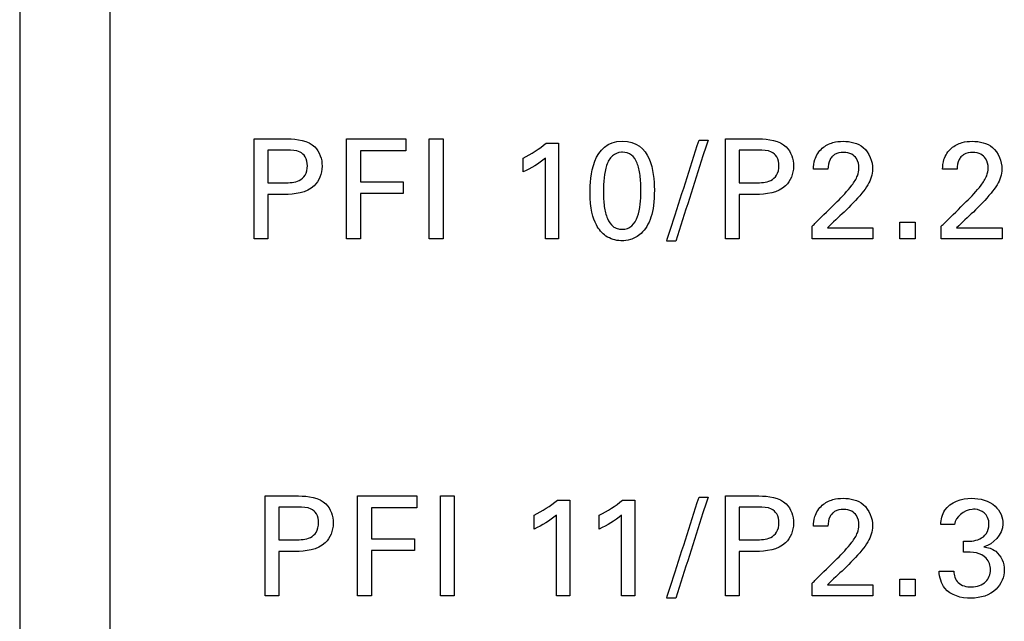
# Model space of a CAD drawing. Header units: inches. Extents: x 0 to 34, y 0 to 22.
# Tile 47 of 111: x 12.612 to 13.156, y 12.361 to 12.693. Entities that reach past the tile are written whole.
import ezdxf

# ---------------------------------------------------------------- set-up
doc = ezdxf.new("R2010")
doc.units = ezdxf.units.IN
doc.header["$LTSCALE"] = 1.87
doc.header["$MEASUREMENT"] = 0
doc.layers.add('DATUMCURVES', color=7, linetype='CONTINUOUS')

msp = doc.modelspace()

# ---------------------------------------------------------------- linework, layer by layer
at = {"layer": 'DATUMCURVES', "color": 40, "linetype": 'CONTINUOUS'}
for points, knots in [([(12.66246, 9.59732, 0.8645), (12.66246, 10.02273, 0.8645), (12.66246, 12.74535, 0.8645), (12.66246, 15.46797, 0.8645), (12.66246, 17.76518, 0.8645)], [0, 0, 0, 0, 0.15625, 1, 1, 1, 1]), ([(12.61246, 14.22296, 0.8645), (12.61246, 13.98204, 0.8645), (12.61246, 12.44016, 0.8645), (12.61246, 10.89828, 0.8645), (12.61246, 9.59732, 0.8645)], [0, 0, 0, 0, 0.15625, 1, 1, 1, 1]), ([(12.74187, 12.62707, 0.8645), (12.74283, 12.62707, 0.8645), (12.74899, 12.62707, 0.8645), (12.75516, 12.62707, 0.8645), (12.76036, 12.62707, 0.8645)], [0, 0, 0, 0, 0.15625, 1, 1, 1, 1]), ([(12.74187, 12.5719, 0.8645), (12.74187, 12.57478, 0.8645), (12.74187, 12.59316, 0.8645), (12.74187, 12.61155, 0.8645), (12.74187, 12.62707, 0.8645)], [0, 0, 0, 0, 0.15625, 1, 1, 1, 1]), ([(12.76036, 12.62707, 0.8645), (12.76559, 12.62707, 0.8645), (12.77618, 12.62559, 0.8645), (12.78093, 12.61183, 0.8645), (12.77555, 12.59777, 0.8645), (12.76422, 12.59642, 0.8645), (12.75846, 12.59642, 0.8645)], [0, 0, 0, 0, 0.280014, 0.483862, 0.6913, 1, 1, 1, 1]), ([(12.79291, 12.62707, 0.8645), (12.79462, 12.62707, 0.8645), (12.80556, 12.62707, 0.8645), (12.81651, 12.62707, 0.8645), (12.82575, 12.62707, 0.8645)], [0, 0, 0, 0, 0.15625, 1, 1, 1, 1]), ([(12.79291, 12.5719, 0.8645), (12.79291, 12.57478, 0.8645), (12.79291, 12.59316, 0.8645), (12.79291, 12.61155, 0.8645), (12.79291, 12.62707, 0.8645)], [0, 0, 0, 0, 0.15625, 1, 1, 1, 1]), ([(12.83866, 12.5719, 0.8645), (12.83866, 12.57478, 0.8645), (12.83866, 12.59316, 0.8645), (12.83866, 12.61155, 0.8645), (12.83866, 12.62707, 0.8645)], [0, 0, 0, 0, 0.15625, 1, 1, 1, 1]), ([(12.84629, 12.62707, 0.8645), (12.84629, 12.62419, 0.8645), (12.84629, 12.6058, 0.8645), (12.84629, 12.58742, 0.8645), (12.84629, 12.5719, 0.8645)], [0, 0, 0, 0, 0.15625, 1, 1, 1, 1]), ([(12.94523, 12.62584, 0.8645), (12.95313, 12.62584, 0.8645), (12.962, 12.61722, 0.8645), (12.96348, 12.59597, 0.8645), (12.96169, 12.58314, 0.8645), (12.9565, 12.57462, 0.8645), (12.94956, 12.57106, 0.8645), (12.94617, 12.57083, 0.8645), (12.94467, 12.57085, 0.8645), (12.94448, 12.57085, 0.8645)], [0, 0, 0, 0, 0.150619, 0.301239, 0.491388, 0.681538, 0.829797, 0.978056, 1, 1, 1, 1]), ([(12.96975, 12.57068, 0.8645), (12.97068, 12.57358, 0.8645), (12.97664, 12.59215, 0.8645), (12.9826, 12.61071, 0.8645), (12.98762, 12.62637, 0.8645)], [0, 0, 0, 0, 0.15625, 1, 1, 1, 1]), ([(12.99259, 12.62637, 0.8645), (12.99166, 12.62347, 0.8645), (12.98572, 12.60491, 0.8645), (12.97979, 12.58635, 0.8645), (12.97478, 12.57068, 0.8645)], [0, 0, 0, 0, 0.15625, 1, 1, 1, 1]), ([(13.0022, 12.62707, 0.8645), (13.00317, 12.62707, 0.8645), (13.00933, 12.62707, 0.8645), (13.01549, 12.62707, 0.8645), (13.02069, 12.62707, 0.8645)], [0, 0, 0, 0, 0.15625, 1, 1, 1, 1]), ([(13.0022, 12.5719, 0.8645), (13.0022, 12.57478, 0.8645), (13.0022, 12.59316, 0.8645), (13.0022, 12.61155, 0.8645), (13.0022, 12.62707, 0.8645)], [0, 0, 0, 0, 0.15625, 1, 1, 1, 1]), ([(13.02069, 12.62707, 0.8645), (13.02592, 12.62707, 0.8645), (13.03651, 12.62559, 0.8645), (13.04126, 12.61183, 0.8645), (13.03588, 12.59777, 0.8645), (13.02455, 12.59642, 0.8645), (13.01878, 12.59642, 0.8645)], [0, 0, 0, 0, 0.279951, 0.483754, 0.691154, 1, 1, 1, 1]), ([(13.05079, 12.61033, 0.8645), (13.05084, 12.61211, 0.8645), (13.05126, 12.61645, 0.8645), (13.05504, 12.62223, 0.8645), (13.06115, 12.62529, 0.8645), (13.06909, 12.62621, 0.8645), (13.08003, 12.6238, 0.8645), (13.08349, 12.61467, 0.8645), (13.08349, 12.61033, 0.8645)], [0, 0, 0, 0, 0.107082, 0.258372, 0.390719, 0.503997, 0.739211, 1, 1, 1, 1]), ([(13.12213, 12.61033, 0.8645), (13.12219, 12.61211, 0.8645), (13.12261, 12.61645, 0.8645), (13.12638, 12.62223, 0.8645), (13.1325, 12.62529, 0.8645), (13.14044, 12.62621, 0.8645), (13.15138, 12.6238, 0.8645), (13.15483, 12.61467, 0.8645), (13.15483, 12.61033, 0.8645)], [0, 0, 0, 0, 0.107077, 0.258344, 0.390712, 0.504222, 0.739285, 1, 1, 1, 1]), ([(12.74952, 12.62087, 0.8645), (12.74952, 12.61993, 0.8645), (12.74952, 12.61392, 0.8645), (12.74952, 12.60791, 0.8645), (12.74952, 12.60284, 0.8645)], [0, 0, 0, 0, 0.15625, 1, 1, 1, 1]), ([(12.75861, 12.60284, 0.8645), (12.7614, 12.60284, 0.8645), (12.76586, 12.6029, 0.8645), (12.77079, 12.60701, 0.8645), (12.77165, 12.61213, 0.8645), (12.77088, 12.61713, 0.8645), (12.7665, 12.62086, 0.8645), (12.76259, 12.62087, 0.8645), (12.76021, 12.62087, 0.8645)], [0, 0, 0, 0, 0.244647, 0.369223, 0.527958, 0.67785, 0.791016, 1, 1, 1, 1]), ([(12.82575, 12.62057, 0.8645), (12.82444, 12.62057, 0.8645), (12.81609, 12.62057, 0.8645), (12.80774, 12.62057, 0.8645), (12.80069, 12.62057, 0.8645)], [0, 0, 0, 0, 0.15625, 1, 1, 1, 1]), ([(12.80069, 12.62057, 0.8645), (12.80069, 12.61967, 0.8645), (12.80069, 12.61394, 0.8645), (12.80069, 12.60822, 0.8645), (12.80069, 12.60338, 0.8645)], [0, 0, 0, 0, 0.15625, 1, 1, 1, 1]), ([(12.91008, 12.62477, 0.8645), (12.91008, 12.62202, 0.8645), (12.91008, 12.6044, 0.8645), (12.91008, 12.58677, 0.8645), (12.91008, 12.5719, 0.8645)], [0, 0, 0, 0, 0.15625, 1, 1, 1, 1]), ([(13.00984, 12.62087, 0.8645), (13.00984, 12.61993, 0.8645), (13.00984, 12.61392, 0.8645), (13.00984, 12.60791, 0.8645), (13.00984, 12.60284, 0.8645)], [0, 0, 0, 0, 0.15625, 1, 1, 1, 1]), ([(13.01894, 12.60284, 0.8645), (13.02173, 12.60284, 0.8645), (13.0262, 12.6029, 0.8645), (13.03113, 12.60701, 0.8645), (13.03199, 12.61213, 0.8645), (13.03121, 12.61713, 0.8645), (13.02683, 12.62086, 0.8645), (13.02292, 12.62087, 0.8645), (13.02054, 12.62087, 0.8645)], [0, 0, 0, 0, 0.24465, 0.369227, 0.527953, 0.677835, 0.790995, 1, 1, 1, 1]), ([(12.90274, 12.5719, 0.8645), (12.90274, 12.57422, 0.8645), (12.90274, 12.58907, 0.8645), (12.90274, 12.60392, 0.8645), (12.90274, 12.61644, 0.8645)], [0, 0, 0, 0, 0.15625, 1, 1, 1, 1]), ([(12.94474, 12.61971, 0.8645), (12.94289, 12.61958, 0.8645), (12.93916, 12.61805, 0.8645), (12.93537, 12.61094, 0.8645), (12.9346, 12.59961, 0.8645), (12.93513, 12.58955, 0.8645), (12.93672, 12.58287, 0.8645), (12.93937, 12.5791, 0.8645), (12.94188, 12.57766, 0.8645), (12.94379, 12.57727, 0.8645), (12.94441, 12.57714, 0.8645), (12.94514, 12.57718, 0.8645)], [0, 0, 0, 0, 0.102482, 0.215213, 0.440674, 0.580506, 0.720337, 0.860169, 0.930084, 0.965042, 1, 1, 1, 1]), ([(12.94514, 12.57718, 0.8645), (12.94591, 12.57722, 0.8645), (12.94839, 12.57752, 0.8645), (12.95129, 12.57952, 0.8645), (12.955, 12.58561, 0.8645), (12.95575, 12.59706, 0.8645), (12.95526, 12.60728, 0.8645), (12.95365, 12.61415, 0.8645), (12.95069, 12.61863, 0.8645), (12.94688, 12.61979, 0.8645), (12.94492, 12.61972, 0.8645), (12.94474, 12.61971, 0.8645)], [0, 0, 0, 0, 0.052643, 0.105287, 0.210573, 0.421147, 0.562173, 0.703198, 0.844224, 0.98525, 1, 1, 1, 1]), ([(13.06133, 12.6175, 0.8645), (13.06078, 12.61697, 0.8645), (13.05916, 12.61486, 0.8645), (13.0588, 12.61216, 0.8645), (13.0588, 12.61033, 0.8645)], [0, 0, 0, 0, 0.289953, 1, 1, 1, 1]), ([(13.06385, 12.59245, 0.8645), (13.06677, 12.5953, 0.8645), (13.07093, 12.59974, 0.8645), (13.07522, 12.60607, 0.8645), (13.07627, 12.61132, 0.8645), (13.07527, 12.61591, 0.8645), (13.07179, 12.61914, 0.8645), (13.0673, 12.61985, 0.8645), (13.06345, 12.6192, 0.8645), (13.06169, 12.61785, 0.8645), (13.06133, 12.6175, 0.8645)], [0, 0, 0, 0, 0.286681, 0.428526, 0.528244, 0.656619, 0.738182, 0.846363, 0.964967, 1, 1, 1, 1]), ([(13.13267, 12.6175, 0.8645), (13.13213, 12.61697, 0.8645), (13.13051, 12.61486, 0.8645), (13.13016, 12.61216, 0.8645), (13.13016, 12.61033, 0.8645)], [0, 0, 0, 0, 0.289824, 1, 1, 1, 1]), ([(13.13519, 12.59245, 0.8645), (13.13811, 12.5953, 0.8645), (13.14227, 12.59974, 0.8645), (13.14656, 12.60607, 0.8645), (13.14761, 12.61132, 0.8645), (13.14662, 12.61591, 0.8645), (13.14314, 12.61914, 0.8645), (13.13865, 12.61985, 0.8645), (13.13479, 12.6192, 0.8645), (13.13304, 12.61785, 0.8645), (13.13267, 12.6175, 0.8645)], [0, 0, 0, 0, 0.286682, 0.428527, 0.528245, 0.656588, 0.738141, 0.846456, 0.964997, 1, 1, 1, 1]), ([(13.08349, 12.61033, 0.8645), (13.08349, 12.60734, 0.8645), (13.08173, 12.60244, 0.8645), (13.07871, 12.59862, 0.8645), (13.07752, 12.59712, 0.8645)], [0, 0, 0, 0, 0.609438, 1, 1, 1, 1]), ([(13.15483, 12.61033, 0.8645), (13.15483, 12.60735, 0.8645), (13.15308, 12.60245, 0.8645), (13.15006, 12.59862, 0.8645), (13.14888, 12.59712, 0.8645)], [0, 0, 0, 0, 0.609587, 1, 1, 1, 1]), ([(12.80069, 12.60338, 0.8645), (12.80192, 12.60338, 0.8645), (12.80979, 12.60338, 0.8645), (12.81766, 12.60338, 0.8645), (12.82429, 12.60338, 0.8645)], [0, 0, 0, 0, 0.15625, 1, 1, 1, 1]), ([(12.74952, 12.59642, 0.8645), (12.74952, 12.59515, 0.8645), (12.74952, 12.58697, 0.8645), (12.74952, 12.5788, 0.8645), (12.74952, 12.5719, 0.8645)], [0, 0, 0, 0, 0.15625, 1, 1, 1, 1]), ([(12.82429, 12.59697, 0.8645), (12.82307, 12.59697, 0.8645), (12.8152, 12.59697, 0.8645), (12.80733, 12.59697, 0.8645), (12.80069, 12.59697, 0.8645)], [0, 0, 0, 0, 0.15625, 1, 1, 1, 1]), ([(12.80069, 12.59697, 0.8645), (12.80069, 12.59566, 0.8645), (12.80069, 12.58731, 0.8645), (12.80069, 12.57895, 0.8645), (12.80069, 12.5719, 0.8645)], [0, 0, 0, 0, 0.15625, 1, 1, 1, 1]), ([(12.94448, 12.57085, 0.8645), (12.94279, 12.5709, 0.8645), (12.94004, 12.57142, 0.8645), (12.93465, 12.57404, 0.8645), (12.92987, 12.58022, 0.8645), (12.9275, 12.58826, 0.8645), (12.9275, 12.59773, 0.8645)], [0, 0, 0, 0, 0.129845, 0.274118, 0.562663, 1, 1, 1, 1]), ([(13.00984, 12.59642, 0.8645), (13.00984, 12.59515, 0.8645), (13.00984, 12.58697, 0.8645), (13.00984, 12.5788, 0.8645), (13.00984, 12.5719, 0.8645)], [0, 0, 0, 0, 0.15625, 1, 1, 1, 1]), ([(13.05003, 12.57886, 0.8645), (13.05075, 12.57957, 0.8645), (13.05536, 12.5841, 0.8645), (13.05996, 12.58863, 0.8645), (13.06385, 12.59245, 0.8645)], [0, 0, 0, 0, 0.15625, 1, 1, 1, 1]), ([(13.12137, 12.57886, 0.8645), (13.12209, 12.57957, 0.8645), (13.1267, 12.5841, 0.8645), (13.13131, 12.58863, 0.8645), (13.13519, 12.59245, 0.8645)], [0, 0, 0, 0, 0.15625, 1, 1, 1, 1]), ([(13.05851, 12.57794, 0.8645), (13.05981, 12.57794, 0.8645), (13.06819, 12.57794, 0.8645), (13.07657, 12.57794, 0.8645), (13.08364, 12.57794, 0.8645)], [0, 0, 0, 0, 0.15625, 1, 1, 1, 1]), ([(13.12985, 12.57794, 0.8645), (13.13116, 12.57794, 0.8645), (13.13954, 12.57794, 0.8645), (13.14791, 12.57794, 0.8645), (13.15498, 12.57794, 0.8645)], [0, 0, 0, 0, 0.15625, 1, 1, 1, 1]), ([(13.08364, 12.5719, 0.8645), (13.08189, 12.5719, 0.8645), (13.07069, 12.5719, 0.8645), (13.05948, 12.5719, 0.8645), (13.05003, 12.5719, 0.8645)], [0, 0, 0, 0, 0.15625, 1, 1, 1, 1]), ([(13.15498, 12.5719, 0.8645), (13.15323, 12.5719, 0.8645), (13.14203, 12.5719, 0.8645), (13.13083, 12.5719, 0.8645), (13.12137, 12.5719, 0.8645)], [0, 0, 0, 0, 0.15625, 1, 1, 1, 1]), ([(12.74799, 12.43006, 0.8645), (12.74895, 12.43006, 0.8645), (12.75511, 12.43006, 0.8645), (12.76127, 12.43006, 0.8645), (12.76647, 12.43006, 0.8645)], [0, 0, 0, 0, 0.15625, 1, 1, 1, 1]), ([(12.74799, 12.37491, 0.8645), (12.74799, 12.37778, 0.8645), (12.74799, 12.39616, 0.8645), (12.74799, 12.41455, 0.8645), (12.74799, 12.43006, 0.8645)], [0, 0, 0, 0, 0.15625, 1, 1, 1, 1]), ([(12.76647, 12.43006, 0.8645), (12.7717, 12.43006, 0.8645), (12.78229, 12.4286, 0.8645), (12.78705, 12.41483, 0.8645), (12.78166, 12.40077, 0.8645), (12.77033, 12.39943, 0.8645), (12.76456, 12.39943, 0.8645)], [0, 0, 0, 0, 0.279693, 0.483879, 0.691092, 1, 1, 1, 1]), ([(12.79901, 12.43006, 0.8645), (12.80072, 12.43006, 0.8645), (12.81167, 12.43006, 0.8645), (12.82262, 12.43006, 0.8645), (12.83186, 12.43006, 0.8645)], [0, 0, 0, 0, 0.15625, 1, 1, 1, 1]), ([(12.79901, 12.37491, 0.8645), (12.79901, 12.37778, 0.8645), (12.79901, 12.39616, 0.8645), (12.79901, 12.41455, 0.8645), (12.79901, 12.43006, 0.8645)], [0, 0, 0, 0, 0.15625, 1, 1, 1, 1]), ([(12.84478, 12.37491, 0.8645), (12.84478, 12.37778, 0.8645), (12.84478, 12.39616, 0.8645), (12.84478, 12.41455, 0.8645), (12.84478, 12.43006, 0.8645)], [0, 0, 0, 0, 0.15625, 1, 1, 1, 1]), ([(12.85241, 12.43006, 0.8645), (12.85241, 12.42718, 0.8645), (12.85241, 12.4088, 0.8645), (12.85241, 12.39042, 0.8645), (12.85241, 12.37491, 0.8645)], [0, 0, 0, 0, 0.15625, 1, 1, 1, 1]), ([(13.0022, 12.43006, 0.8645), (13.00317, 12.43006, 0.8645), (13.00933, 12.43006, 0.8645), (13.01549, 12.43006, 0.8645), (13.02069, 12.43006, 0.8645)], [0, 0, 0, 0, 0.15625, 1, 1, 1, 1]), ([(13.0022, 12.37491, 0.8645), (13.0022, 12.37778, 0.8645), (13.0022, 12.39616, 0.8645), (13.0022, 12.41455, 0.8645), (13.0022, 12.43006, 0.8645)], [0, 0, 0, 0, 0.15625, 1, 1, 1, 1]), ([(13.02069, 12.43006, 0.8645), (13.02592, 12.43006, 0.8645), (13.03652, 12.4286, 0.8645), (13.04126, 12.41483, 0.8645), (13.03588, 12.40077, 0.8645), (13.02455, 12.39943, 0.8645), (13.01878, 12.39943, 0.8645)], [0, 0, 0, 0, 0.279889, 0.483957, 0.691138, 1, 1, 1, 1]), ([(12.9162, 12.42777, 0.8645), (12.9162, 12.42501, 0.8645), (12.9162, 12.40739, 0.8645), (12.9162, 12.38977, 0.8645), (12.9162, 12.37491, 0.8645)], [0, 0, 0, 0, 0.15625, 1, 1, 1, 1]), ([(12.95217, 12.42777, 0.8645), (12.95217, 12.42501, 0.8645), (12.95217, 12.40739, 0.8645), (12.95217, 12.38977, 0.8645), (12.95217, 12.37491, 0.8645)], [0, 0, 0, 0, 0.15625, 1, 1, 1, 1]), ([(12.96975, 12.37369, 0.8645), (12.97068, 12.37659, 0.8645), (12.97664, 12.39515, 0.8645), (12.9826, 12.41372, 0.8645), (12.98762, 12.42938, 0.8645)], [0, 0, 0, 0, 0.15625, 1, 1, 1, 1]), ([(12.99259, 12.42938, 0.8645), (12.99166, 12.42648, 0.8645), (12.98572, 12.40791, 0.8645), (12.97979, 12.38935, 0.8645), (12.97478, 12.37369, 0.8645)], [0, 0, 0, 0, 0.15625, 1, 1, 1, 1]), ([(13.05079, 12.41333, 0.8645), (13.05084, 12.41511, 0.8645), (13.05126, 12.41946, 0.8645), (13.05504, 12.42523, 0.8645), (13.06115, 12.4283, 0.8645), (13.06909, 12.42922, 0.8645), (13.08003, 12.4268, 0.8645), (13.08349, 12.41767, 0.8645), (13.08349, 12.41333, 0.8645)], [0, 0, 0, 0, 0.10699, 0.258398, 0.390742, 0.504027, 0.739289, 1, 1, 1, 1]), ([(13.12107, 12.41432, 0.8645), (13.12117, 12.41703, 0.8645), (13.12315, 12.42557, 0.8645), (13.13276, 12.42877, 0.8645), (13.13818, 12.42877, 0.8645)], [0, 0, 0, 0, 0.333109, 1, 1, 1, 1]), ([(13.13818, 12.42877, 0.8645), (13.14274, 12.42877, 0.8645), (13.15159, 12.42656, 0.8645), (13.15837, 12.4126, 0.8645), (13.15021, 12.40321, 0.8645), (13.1449, 12.40202, 0.8645)], [0, 0, 0, 0, 0.335498, 0.600135, 1, 1, 1, 1]), ([(12.75562, 12.42387, 0.8645), (12.75562, 12.42293, 0.8645), (12.75562, 12.41693, 0.8645), (12.75562, 12.41092, 0.8645), (12.75562, 12.40585, 0.8645)], [0, 0, 0, 0, 0.15625, 1, 1, 1, 1]), ([(12.76471, 12.40585, 0.8645), (12.7675, 12.40585, 0.8645), (12.77197, 12.40591, 0.8645), (12.77691, 12.41001, 0.8645), (12.77777, 12.41514, 0.8645), (12.77699, 12.42014, 0.8645), (12.77261, 12.42386, 0.8645), (12.7687, 12.42387, 0.8645), (12.76632, 12.42387, 0.8645)], [0, 0, 0, 0, 0.244924, 0.369488, 0.528161, 0.678011, 0.791209, 1, 1, 1, 1]), ([(12.83186, 12.42357, 0.8645), (12.83056, 12.42357, 0.8645), (12.82221, 12.42357, 0.8645), (12.81386, 12.42357, 0.8645), (12.80681, 12.42357, 0.8645)], [0, 0, 0, 0, 0.15625, 1, 1, 1, 1]), ([(12.80681, 12.42357, 0.8645), (12.80681, 12.42268, 0.8645), (12.80681, 12.41694, 0.8645), (12.80681, 12.41121, 0.8645), (12.80681, 12.40637, 0.8645)], [0, 0, 0, 0, 0.15625, 1, 1, 1, 1]), ([(12.90886, 12.37491, 0.8645), (12.90886, 12.37723, 0.8645), (12.90886, 12.39207, 0.8645), (12.90886, 12.40691, 0.8645), (12.90886, 12.41944, 0.8645)], [0, 0, 0, 0, 0.15625, 1, 1, 1, 1]), ([(12.94485, 12.37491, 0.8645), (12.94485, 12.37723, 0.8645), (12.94485, 12.39207, 0.8645), (12.94485, 12.40691, 0.8645), (12.94485, 12.41944, 0.8645)], [0, 0, 0, 0, 0.15625, 1, 1, 1, 1]), ([(13.00984, 12.42387, 0.8645), (13.00984, 12.42293, 0.8645), (13.00984, 12.41693, 0.8645), (13.00984, 12.41092, 0.8645), (13.00984, 12.40585, 0.8645)], [0, 0, 0, 0, 0.15625, 1, 1, 1, 1]), ([(13.01894, 12.40585, 0.8645), (13.02173, 12.40585, 0.8645), (13.0262, 12.40591, 0.8645), (13.03113, 12.41002, 0.8645), (13.03199, 12.41514, 0.8645), (13.03121, 12.42013, 0.8645), (13.02683, 12.42386, 0.8645), (13.02292, 12.42387, 0.8645), (13.02054, 12.42387, 0.8645)], [0, 0, 0, 0, 0.244651, 0.369222, 0.527944, 0.677829, 0.790991, 1, 1, 1, 1]), ([(13.06133, 12.42049, 0.8645), (13.06078, 12.41997, 0.8645), (13.05916, 12.41786, 0.8645), (13.0588, 12.41516, 0.8645), (13.0588, 12.41333, 0.8645)], [0, 0, 0, 0, 0.290332, 1, 1, 1, 1]), ([(13.06385, 12.39546, 0.8645), (13.06677, 12.3983, 0.8645), (13.07094, 12.40274, 0.8645), (13.07522, 12.40907, 0.8645), (13.07627, 12.41432, 0.8645), (13.07527, 12.4189, 0.8645), (13.07179, 12.42213, 0.8645), (13.0673, 12.42284, 0.8645), (13.06345, 12.42219, 0.8645), (13.06169, 12.42084, 0.8645), (13.06133, 12.42049, 0.8645)], [0, 0, 0, 0, 0.286508, 0.428632, 0.528414, 0.65656, 0.738127, 0.846333, 0.964966, 1, 1, 1, 1]), ([(13.14003, 12.42268, 0.8645), (13.1395, 12.42272, 0.8645), (13.13445, 12.42262, 0.8645), (13.12922, 12.41854, 0.8645), (13.12878, 12.41432, 0.8645)], [0, 0, 0, 0, 0.107667, 1, 1, 1, 1]), ([(13.13359, 12.40515, 0.8645), (13.13662, 12.40489, 0.8645), (13.14145, 12.40514, 0.8645), (13.1469, 12.40905, 0.8645), (13.14801, 12.41386, 0.8645), (13.14738, 12.41806, 0.8645), (13.14474, 12.42149, 0.8645), (13.14191, 12.42256, 0.8645), (13.14003, 12.42268, 0.8645)], [0, 0, 0, 0, 0.289162, 0.43538, 0.603791, 0.726727, 0.829616, 1, 1, 1, 1]), ([(13.08349, 12.41333, 0.8645), (13.08349, 12.41035, 0.8645), (13.08173, 12.40545, 0.8645), (13.07871, 12.40162, 0.8645), (13.07752, 12.40012, 0.8645)], [0, 0, 0, 0, 0.609438, 1, 1, 1, 1]), ([(12.80681, 12.40637, 0.8645), (12.80804, 12.40637, 0.8645), (12.81591, 12.40637, 0.8645), (12.82377, 12.40637, 0.8645), (12.83041, 12.40637, 0.8645)], [0, 0, 0, 0, 0.15625, 1, 1, 1, 1]), ([(12.75562, 12.39943, 0.8645), (12.75562, 12.39815, 0.8645), (12.75562, 12.38998, 0.8645), (12.75562, 12.38181, 0.8645), (12.75562, 12.37491, 0.8645)], [0, 0, 0, 0, 0.15625, 1, 1, 1, 1]), ([(12.83041, 12.39996, 0.8645), (12.82918, 12.39996, 0.8645), (12.82132, 12.39996, 0.8645), (12.81345, 12.39996, 0.8645), (12.80681, 12.39996, 0.8645)], [0, 0, 0, 0, 0.15625, 1, 1, 1, 1]), ([(12.80681, 12.39996, 0.8645), (12.80681, 12.39865, 0.8645), (12.80681, 12.3903, 0.8645), (12.80681, 12.38195, 0.8645), (12.80681, 12.37491, 0.8645)], [0, 0, 0, 0, 0.15625, 1, 1, 1, 1]), ([(13.00984, 12.39943, 0.8645), (13.00984, 12.39815, 0.8645), (13.00984, 12.38998, 0.8645), (13.00984, 12.38181, 0.8645), (13.00984, 12.37491, 0.8645)], [0, 0, 0, 0, 0.15625, 1, 1, 1, 1]), ([(13.14857, 12.38927, 0.8645), (13.14859, 12.39165, 0.8645), (13.14704, 12.39611, 0.8645), (13.14054, 12.39927, 0.8645), (13.13604, 12.39904, 0.8645), (13.13359, 12.39897, 0.8645)], [0, 0, 0, 0, 0.338995, 0.636531, 1, 1, 1, 1]), ([(13.1449, 12.40202, 0.8645), (13.14722, 12.40169, 0.8645), (13.15338, 12.39972, 0.8645), (13.1562, 12.39297, 0.8645), (13.1562, 12.38919, 0.8645)], [0, 0, 0, 0, 0.381603, 1, 1, 1, 1]), ([(13.05003, 12.38185, 0.8645), (13.05075, 12.38256, 0.8645), (13.05536, 12.3871, 0.8645), (13.05996, 12.39163, 0.8645), (13.06385, 12.39546, 0.8645)], [0, 0, 0, 0, 0.15625, 1, 1, 1, 1]), ([(13.1562, 12.38919, 0.8645), (13.1562, 12.38535, 0.8645), (13.1521, 12.37629, 0.8645), (13.13778, 12.37209, 0.8645), (13.12289, 12.37611, 0.8645), (13.12033, 12.3852, 0.8645), (13.12023, 12.3885, 0.8645)], [0, 0, 0, 0, 0.22311, 0.507229, 0.808155, 1, 1, 1, 1]), ([(13.12833, 12.3885, 0.8645), (13.12829, 12.38628, 0.8645), (13.13015, 12.38104, 0.8645), (13.13835, 12.37912, 0.8645), (13.14656, 12.38149, 0.8645), (13.14854, 12.38687, 0.8645), (13.14857, 12.38927, 0.8645)], [0, 0, 0, 0, 0.222632, 0.480967, 0.768239, 1, 1, 1, 1]), ([(13.05851, 12.38094, 0.8645), (13.05981, 12.38094, 0.8645), (13.06819, 12.38094, 0.8645), (13.07657, 12.38094, 0.8645), (13.08364, 12.38094, 0.8645)], [0, 0, 0, 0, 0.15625, 1, 1, 1, 1]), ([(13.08364, 12.37491, 0.8645), (13.08189, 12.37491, 0.8645), (13.07069, 12.37491, 0.8645), (13.05948, 12.37491, 0.8645), (13.05003, 12.37491, 0.8645)], [0, 0, 0, 0, 0.15625, 1, 1, 1, 1])]:
    msp.add_open_spline(points, degree=3, knots=knots, dxfattribs=at)
for points in [[(12.82575, 12.62707, 0.8645), (12.82575, 12.6249, 0.8645), (12.82575, 12.62273, 0.8645), (12.82575, 12.62057, 0.8645)], [(12.83866, 12.62707, 0.8645), (12.8412, 12.62707, 0.8645), (12.84375, 12.62707, 0.8645), (12.84629, 12.62707, 0.8645)], [(12.9275, 12.59773, 0.8645), (12.9275, 12.60559, 0.8645), (12.92842, 12.62584, 0.8645), (12.94523, 12.62584, 0.8645)], [(12.98762, 12.62637, 0.8645), (12.98928, 12.62637, 0.8645), (12.99093, 12.62637, 0.8645), (12.99259, 12.62637, 0.8645)], [(12.76021, 12.62087, 0.8645), (12.75664, 12.62087, 0.8645), (12.75308, 12.62087, 0.8645), (12.74952, 12.62087, 0.8645)], [(12.89046, 12.61644, 0.8645), (12.89498, 12.6188, 0.8645), (12.89939, 12.62148, 0.8645), (12.90329, 12.62477, 0.8645)], [(12.90329, 12.62477, 0.8645), (12.90555, 12.62477, 0.8645), (12.90782, 12.62477, 0.8645), (12.91008, 12.62477, 0.8645)], [(13.02054, 12.62087, 0.8645), (13.01697, 12.62087, 0.8645), (13.01341, 12.62087, 0.8645), (13.00984, 12.62087, 0.8645)], [(12.90274, 12.61644, 0.8645), (12.89905, 12.61335, 0.8645), (12.89482, 12.61085, 0.8645), (12.89046, 12.60881, 0.8645)], [(12.89046, 12.60881, 0.8645), (12.89046, 12.61135, 0.8645), (12.89046, 12.6139, 0.8645), (12.89046, 12.61644, 0.8645)], [(13.0588, 12.61033, 0.8645), (13.05613, 12.61033, 0.8645), (13.05346, 12.61033, 0.8645), (13.05079, 12.61033, 0.8645)], [(13.13016, 12.61033, 0.8645), (13.12748, 12.61033, 0.8645), (13.12481, 12.61033, 0.8645), (13.12213, 12.61033, 0.8645)], [(12.74952, 12.60284, 0.8645), (12.75255, 12.60284, 0.8645), (12.75558, 12.60284, 0.8645), (12.75861, 12.60284, 0.8645)], [(12.82429, 12.60338, 0.8645), (12.82429, 12.60124, 0.8645), (12.82429, 12.59911, 0.8645), (12.82429, 12.59697, 0.8645)], [(13.00984, 12.60284, 0.8645), (13.01287, 12.60284, 0.8645), (13.01591, 12.60284, 0.8645), (13.01894, 12.60284, 0.8645)], [(12.75846, 12.59642, 0.8645), (12.75548, 12.59642, 0.8645), (12.7525, 12.59642, 0.8645), (12.74952, 12.59642, 0.8645)], [(13.01878, 12.59642, 0.8645), (13.0158, 12.59642, 0.8645), (13.01282, 12.59642, 0.8645), (13.00984, 12.59642, 0.8645)], [(13.07752, 12.59712, 0.8645), (13.07456, 12.59339, 0.8645), (13.07111, 12.59009, 0.8645), (13.06774, 12.58673, 0.8645)], [(13.14888, 12.59712, 0.8645), (13.1459, 12.59341, 0.8645), (13.14245, 12.5901, 0.8645), (13.1391, 12.58673, 0.8645)], [(13.06774, 12.58673, 0.8645), (13.06466, 12.5838, 0.8645), (13.06158, 12.58087, 0.8645), (13.05851, 12.57794, 0.8645)], [(13.1391, 12.58673, 0.8645), (13.13602, 12.5838, 0.8645), (13.13293, 12.58087, 0.8645), (13.12985, 12.57794, 0.8645)], [(13.05003, 12.5719, 0.8645), (13.05003, 12.57422, 0.8645), (13.05003, 12.57654, 0.8645), (13.05003, 12.57886, 0.8645)], [(13.08364, 12.57794, 0.8645), (13.08364, 12.57593, 0.8645), (13.08364, 12.57391, 0.8645), (13.08364, 12.5719, 0.8645)], [(13.09846, 12.58107, 0.8645), (13.10129, 12.58107, 0.8645), (13.10411, 12.58107, 0.8645), (13.10694, 12.58107, 0.8645)], [(13.09846, 12.5719, 0.8645), (13.09846, 12.57496, 0.8645), (13.09846, 12.57802, 0.8645), (13.09846, 12.58107, 0.8645)], [(13.10694, 12.58107, 0.8645), (13.10694, 12.57802, 0.8645), (13.10694, 12.57496, 0.8645), (13.10694, 12.5719, 0.8645)], [(13.12137, 12.5719, 0.8645), (13.12137, 12.57422, 0.8645), (13.12137, 12.57654, 0.8645), (13.12137, 12.57886, 0.8645)], [(13.15498, 12.57794, 0.8645), (13.15498, 12.57593, 0.8645), (13.15498, 12.57391, 0.8645), (13.15498, 12.5719, 0.8645)], [(12.74952, 12.5719, 0.8645), (12.74697, 12.5719, 0.8645), (12.74442, 12.5719, 0.8645), (12.74187, 12.5719, 0.8645)], [(12.80069, 12.5719, 0.8645), (12.7981, 12.5719, 0.8645), (12.7955, 12.5719, 0.8645), (12.79291, 12.5719, 0.8645)], [(12.84629, 12.5719, 0.8645), (12.84375, 12.5719, 0.8645), (12.8412, 12.5719, 0.8645), (12.83866, 12.5719, 0.8645)], [(12.91008, 12.5719, 0.8645), (12.90764, 12.5719, 0.8645), (12.90519, 12.5719, 0.8645), (12.90274, 12.5719, 0.8645)], [(13.00984, 12.5719, 0.8645), (13.00729, 12.5719, 0.8645), (13.00475, 12.5719, 0.8645), (13.0022, 12.5719, 0.8645)], [(13.10694, 12.5719, 0.8645), (13.10411, 12.5719, 0.8645), (13.10129, 12.5719, 0.8645), (13.09846, 12.5719, 0.8645)], [(12.97478, 12.57068, 0.8645), (12.9731, 12.57068, 0.8645), (12.97142, 12.57068, 0.8645), (12.96975, 12.57068, 0.8645)], [(12.83186, 12.43006, 0.8645), (12.83186, 12.4279, 0.8645), (12.83186, 12.42573, 0.8645), (12.83186, 12.42357, 0.8645)], [(12.84478, 12.43006, 0.8645), (12.84732, 12.43006, 0.8645), (12.84987, 12.43006, 0.8645), (12.85241, 12.43006, 0.8645)], [(12.89656, 12.41944, 0.8645), (12.90107, 12.42181, 0.8645), (12.9055, 12.42446, 0.8645), (12.90939, 12.42777, 0.8645)], [(12.90939, 12.42777, 0.8645), (12.91166, 12.42777, 0.8645), (12.91393, 12.42777, 0.8645), (12.9162, 12.42777, 0.8645)], [(12.93254, 12.41944, 0.8645), (12.93706, 12.42181, 0.8645), (12.94148, 12.42447, 0.8645), (12.94537, 12.42777, 0.8645)], [(12.94537, 12.42777, 0.8645), (12.94764, 12.42777, 0.8645), (12.9499, 12.42777, 0.8645), (12.95217, 12.42777, 0.8645)], [(12.98762, 12.42938, 0.8645), (12.98928, 12.42938, 0.8645), (12.99093, 12.42938, 0.8645), (12.99259, 12.42938, 0.8645)], [(12.76632, 12.42387, 0.8645), (12.76276, 12.42387, 0.8645), (12.75919, 12.42387, 0.8645), (12.75562, 12.42387, 0.8645)], [(12.90886, 12.41944, 0.8645), (12.90516, 12.41634, 0.8645), (12.90093, 12.41386, 0.8645), (12.89656, 12.4118, 0.8645)], [(12.89656, 12.4118, 0.8645), (12.89656, 12.41435, 0.8645), (12.89656, 12.41689, 0.8645), (12.89656, 12.41944, 0.8645)], [(12.94485, 12.41944, 0.8645), (12.94113, 12.41635, 0.8645), (12.93691, 12.41386, 0.8645), (12.93254, 12.4118, 0.8645)], [(12.93254, 12.4118, 0.8645), (12.93254, 12.41435, 0.8645), (12.93254, 12.41689, 0.8645), (12.93254, 12.41944, 0.8645)], [(13.02054, 12.42387, 0.8645), (13.01697, 12.42387, 0.8645), (13.01341, 12.42387, 0.8645), (13.00984, 12.42387, 0.8645)], [(13.12878, 12.41432, 0.8645), (13.12621, 12.41432, 0.8645), (13.12364, 12.41432, 0.8645), (13.12107, 12.41432, 0.8645)], [(13.0588, 12.41333, 0.8645), (13.05613, 12.41333, 0.8645), (13.05346, 12.41333, 0.8645), (13.05079, 12.41333, 0.8645)], [(12.75562, 12.40585, 0.8645), (12.75865, 12.40585, 0.8645), (12.76168, 12.40585, 0.8645), (12.76471, 12.40585, 0.8645)], [(12.83041, 12.40637, 0.8645), (12.83041, 12.40424, 0.8645), (12.83041, 12.4021, 0.8645), (12.83041, 12.39996, 0.8645)], [(13.00984, 12.40585, 0.8645), (13.01287, 12.40585, 0.8645), (13.01591, 12.40585, 0.8645), (13.01894, 12.40585, 0.8645)], [(13.13359, 12.39897, 0.8645), (13.13359, 12.40103, 0.8645), (13.13359, 12.40309, 0.8645), (13.13359, 12.40515, 0.8645)], [(12.76456, 12.39943, 0.8645), (12.76158, 12.39943, 0.8645), (12.7586, 12.39943, 0.8645), (12.75562, 12.39943, 0.8645)], [(13.01878, 12.39943, 0.8645), (13.0158, 12.39943, 0.8645), (13.01282, 12.39943, 0.8645), (13.00984, 12.39943, 0.8645)], [(13.07752, 12.40012, 0.8645), (13.07456, 12.3964, 0.8645), (13.07112, 12.39308, 0.8645), (13.06774, 12.38973, 0.8645)], [(13.06774, 12.38973, 0.8645), (13.06466, 12.3868, 0.8645), (13.06158, 12.38387, 0.8645), (13.05851, 12.38094, 0.8645)], [(13.12023, 12.3885, 0.8645), (13.12293, 12.3885, 0.8645), (13.12563, 12.3885, 0.8645), (13.12833, 12.3885, 0.8645)], [(13.05003, 12.37491, 0.8645), (13.05003, 12.37722, 0.8645), (13.05003, 12.37954, 0.8645), (13.05003, 12.38185, 0.8645)], [(13.09846, 12.38408, 0.8645), (13.10129, 12.38408, 0.8645), (13.10411, 12.38408, 0.8645), (13.10694, 12.38408, 0.8645)], [(13.09846, 12.37491, 0.8645), (13.09846, 12.37796, 0.8645), (13.09846, 12.38102, 0.8645), (13.09846, 12.38408, 0.8645)], [(13.10694, 12.38408, 0.8645), (13.10694, 12.38102, 0.8645), (13.10694, 12.37796, 0.8645), (13.10694, 12.37491, 0.8645)], [(13.08364, 12.38094, 0.8645), (13.08364, 12.37893, 0.8645), (13.08364, 12.37692, 0.8645), (13.08364, 12.37491, 0.8645)], [(12.75562, 12.37491, 0.8645), (12.75308, 12.37491, 0.8645), (12.75053, 12.37491, 0.8645), (12.74799, 12.37491, 0.8645)], [(12.80681, 12.37491, 0.8645), (12.80421, 12.37491, 0.8645), (12.80161, 12.37491, 0.8645), (12.79901, 12.37491, 0.8645)], [(12.85241, 12.37491, 0.8645), (12.84987, 12.37491, 0.8645), (12.84732, 12.37491, 0.8645), (12.84478, 12.37491, 0.8645)], [(12.9162, 12.37491, 0.8645), (12.91375, 12.37491, 0.8645), (12.91131, 12.37491, 0.8645), (12.90886, 12.37491, 0.8645)], [(12.95217, 12.37491, 0.8645), (12.94973, 12.37491, 0.8645), (12.94729, 12.37491, 0.8645), (12.94485, 12.37491, 0.8645)], [(12.97478, 12.37369, 0.8645), (12.9731, 12.37369, 0.8645), (12.97142, 12.37369, 0.8645), (12.96975, 12.37369, 0.8645)], [(13.00984, 12.37491, 0.8645), (13.00729, 12.37491, 0.8645), (13.00475, 12.37491, 0.8645), (13.0022, 12.37491, 0.8645)], [(13.10694, 12.37491, 0.8645), (13.10411, 12.37491, 0.8645), (13.10129, 12.37491, 0.8645), (13.09846, 12.37491, 0.8645)]]:
    msp.add_open_spline(points, degree=3, dxfattribs=at)

doc.saveas('drawing.dxf')
